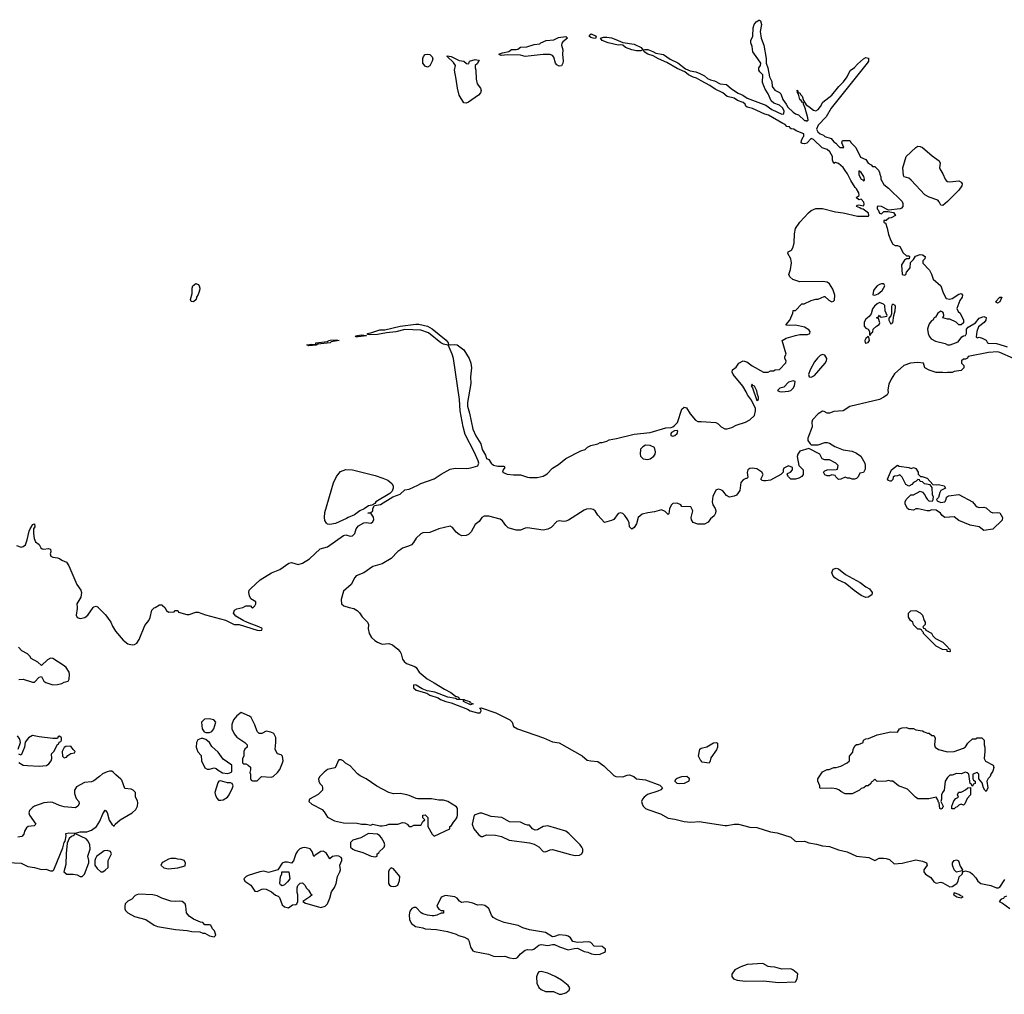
# Model space of a CAD drawing. Header units: inches. Extents: x 2386215 to 2556187, y 580866 to 760840.
# Tile 152 of 203: x 2483998 to 2492670, y 686593 to 695174. Entities that reach past the tile are written whole.
import ezdxf

# ---------------------------------------------------------------- set-up
doc = ezdxf.new("R2010")
doc.units = ezdxf.units.IN
doc.header["$MEASUREMENT"] = 0
for name, color, linetype in [('C4688', 7, 'Continuous'), ('C4689', 7, 'Continuous'), ('C4698', 7, 'Continuous'), ('C4699', 7, 'Continuous')]:
    doc.layers.add(name, color=color, linetype=linetype)

msp = doc.modelspace()

# ---------------------------------------------------------------- linework, layer by layer
at = {"layer": 'C4688', "color": 5, "elevation": 20}
for points in [[(2484504.9, 690000), (2484506, 689990), (2484496.2, 689930), (2484505.4, 689910), (2484530, 689901), (2484573.6, 689910), (2484598, 689930), (2484646.2, 690000)], [(2484690.5, 690000), (2484753.3, 689933.3), (2484800.5, 689870), (2484814.6, 689834.6), (2484842, 689790), (2484910, 689710.6), (2484950, 689679.1), (2484990.4, 689670.4), (2485010, 689673.1), (2485030, 689686), (2485050, 689717.6), (2485100, 689840), (2485135, 689885), (2485147.7, 689910), (2485163.5, 689976.5), (2485184.2, 689995.8), (2485191.3, 690000)], [(2485275.9, 690000), (2485278, 689998), (2485290, 689971.3), (2485310, 689958), (2485358, 689962), (2485368.4, 689971.6), (2485390, 689972), (2485398, 689958), (2485470, 689938), (2485490, 689938), (2485550, 689958), (2485570, 689958), (2485633.7, 689933.7), (2485810, 689887.7), (2485887.9, 689847.9), (2485932.1, 689847.9), (2486090, 689800.2), (2486110, 689796.5), (2486130, 689799.1), (2486135.1, 689810), (2486130, 689815.8), (2486106, 689830), (2486005.4, 689865.4), (2485965.3, 689885.3), (2485902.7, 689922.7), (2485880.9, 689950), (2485890, 689976), (2485910, 689986), (2485962.5, 690000)], [(2486044, 690000), (2486050, 689994), (2486056, 690000)], [(2486901.2, 690000), (2486941, 689990), (2486970, 689973), (2486991.7, 689951.7), (2487016.2, 689916.2), (2487063, 689870), (2487070.4, 689850), (2487068.7, 689810), (2487076, 689770), (2487095.6, 689735.6), (2487126.8, 689706.8), (2487150, 689692.2), (2487190, 689677.1), (2487250, 689680.7), (2487281, 689670), (2487330, 689630.7), (2487348.5, 689608.5), (2487358, 689590), (2487370, 689544.7), (2487383.4, 689523.4), (2487405.7, 689505.7), (2487479.9, 689479.9), (2487491, 689470), (2487516, 689430), (2487587.3, 689370), (2487650, 689336.4), (2487739, 689279), (2487796, 689250), (2487836.9, 689216.9), (2487862, 689210), (2487862, 689202), (2487871.6, 689191.6), (2487914, 689190), (2487922, 689182), (2487962, 689170), (2487963.6, 689163.6), (2487992, 689150), (2487970, 689142), (2487908, 689170), (2487906, 689186), (2487850, 689189.2), (2487836.4, 689196.4), (2487770, 689209.3), (2487653.3, 689253.3), (2487586.3, 689266.3), (2487543.9, 689283.9), (2487490, 689316.2), (2487470, 689318), (2487465.7, 689310), (2487466.5, 689290), (2487490, 689270.6), (2487583.4, 689243.4), (2487610, 689227.4), (2487684.4, 689204.4), (2487705.5, 689190), (2487751, 689170), (2487798, 689158), (2487943.1, 689103.1), (2487966.8, 689090), (2488030, 689070.8), (2488054, 689070), (2488064, 689090), (2488060.4, 689100.4), (2488048.4, 689111.6), (2488064, 689116), (2488191, 689070), (2488316, 689010), (2488336, 688990), (2488348.5, 688950), (2488382, 688930), (2488612.7, 688852.7), (2488690, 688815.5), (2488750, 688807), (2488953.7, 688693.7), (2488995.9, 688655.9), (2489027.9, 688647.9), (2489090, 688642), (2489143.8, 688603.8), (2489230, 688520.7), (2489250, 688510.6), (2489310, 688506.7), (2489350, 688523), (2489370, 688525.5), (2489406, 688510), (2489430.4, 688490.4), (2489510, 688481.1), (2489635.3, 688435.2), (2489658.8, 688410), (2489646, 688394), (2489619, 688381), (2489528.2, 688351.8), (2489497.3, 688330), (2489482.8, 688310), (2489476, 688290), (2489481, 688270), (2489491, 688250), (2489511, 688230), (2489530, 688219.1), (2489641.5, 688181.5), (2489710, 688144.9), (2489770, 688134.9), (2489850, 688114), (2489910, 688108.7), (2489990, 688114), (2490000, 688112.4)], [(2483990, 689366), (2484030, 689366.8), (2484110, 689342), (2484130, 689342), (2484170, 689384.7), (2484190, 689391.3), (2484211.3, 689350), (2484230, 689338.8), (2484290, 689317.3), (2484330, 689321), (2484370, 689331), (2484390, 689342.8), (2484426, 689350), (2484433.6, 689366.4), (2484437.2, 689410), (2484434, 689430), (2484409, 689470), (2484390, 689485.2), (2484290, 689549.3), (2484270, 689552), (2484242.8, 689537.2), (2484190, 689488), (2484158.6, 689518.6), (2484098, 689550), (2484088, 689570), (2484068, 689590), (2484018, 689618), (2483988, 689650)], [(2483985.2, 688750), (2484005.2, 688810), (2483999.5, 688839.5), (2483979, 688870)], [(2483990, 688634), (2484030, 688611.3), (2484066.8, 688606.8), (2484170, 688601), (2484233.6, 688606.4), (2484256.5, 688623.5), (2484275.3, 688650), (2484282, 688670), (2484278, 688710), (2484298, 688730), (2484330, 688794), (2484342, 688798), (2484347.3, 688812.7), (2484362, 688818), (2484366, 688830), (2484366, 688850), (2484350, 688866), (2484338, 688862), (2484330, 688846), (2484290, 688846), (2484170, 688859), (2484110, 688873.2), (2484076, 688850), (2484047.3, 688812.7), (2484041, 688770), (2484010, 688698), (2483990, 688706)], [(2490000, 688648), (2489998, 688650), (2489978, 688690), (2489988, 688752), (2490000, 688759.4)], [(2483894.9, 687754.9), (2484010, 687747.3), (2484070, 687717.1), (2484130, 687708.2), (2484190, 687693), (2484230, 687696.3), (2484270, 687679.1), (2484290, 687680.7), (2484299.3, 687690), (2484332, 687768), (2484377.2, 687882.8), (2484389.2, 687930), (2484399, 687941), (2484408, 687988), (2484406, 688010), (2484430, 688016), (2484488.9, 688011.1), (2484530, 688024.7), (2484590, 688022.8), (2484630, 688038.8), (2484674, 688070), (2484703.2, 688116.8), (2484730, 688182), (2484750, 688214), (2484770, 688194), (2484787.1, 688127.1), (2484810, 688092), (2484830, 688074), (2484838, 688090), (2484884, 688130), (2484990, 688191), (2485020.1, 688219.9), (2485035.1, 688250), (2485038, 688278), (2485036, 688296), (2485018, 688330), (2485018, 688370), (2484998, 688390), (2484980.2, 688400.2), (2484925.2, 688405.2), (2484898, 688478), (2484890, 688488.7), (2484844.1, 688524.1), (2484822, 688550), (2484810, 688557.2), (2484790, 688557.2), (2484770, 688553.2), (2484726.4, 688533.6), (2484702, 688510), (2484650, 688473.2), (2484630, 688464), (2484570, 688458), (2484499.8, 688420.2), (2484481, 688390), (2484482, 688362), (2484496.9, 688316.9), (2484518, 688290), (2484522, 688270), (2484511.1, 688248.9), (2484490, 688235.3), (2484390, 688244), (2484350, 688255.3), (2484290, 688282), (2484270, 688284), (2484210, 688279), (2484130, 688249.2), (2484110, 688237.2), (2484084.7, 688210), (2484078, 688190), (2484084.7, 688170), (2484142, 688090), (2484124.7, 688075.3), (2484074, 688070), (2484059.8, 688060.2), (2484041, 688030), (2484036, 688004), (2484016, 687984), (2483982, 687978)]]:
    msp.add_lwpolyline(points, dxfattribs=at)
for points in [[(2485670, 689017.2), (2485625.2, 689014.8), (2485601, 688990), (2485604.7, 688930), (2485624, 688904), (2485638, 688898), (2485670, 688897.3), (2485690, 688906.8), (2485708.7, 688930), (2485726, 688990), (2485708.4, 689008.4), (2485693.6, 689013.6)], [(2485950, 689075.3), (2485910, 689044), (2485882.8, 689010), (2485867.3, 688970), (2485867.3, 688930), (2485887.9, 688887.9), (2485910, 688858), (2485982, 688810), (2486002, 688790), (2486002, 688770), (2485982, 688750), (2485972, 688730), (2485971.3, 688690), (2485962, 688670), (2485962, 688630), (2485970, 688622), (2485990, 688622), (2486011.6, 688611.6), (2486030, 688594), (2486031.3, 688570), (2486024.7, 688544.7), (2486032, 688530), (2486032.7, 688492.7), (2486038, 688478), (2486050, 688474), (2486090, 688474), (2486128.4, 688511.6), (2486214.6, 688505.4), (2486230, 688511.3), (2486270, 688544.7), (2486290, 688572), (2486314.5, 688630), (2486318, 688650), (2486313.2, 688690), (2486300.2, 688700.2), (2486270, 688709), (2486256, 688730), (2486249.5, 688750), (2486255.1, 688810), (2486252.9, 688852.9), (2486238, 688890), (2486210, 688902), (2486170, 688908.7), (2486130, 688888.7), (2486108.4, 688888.4), (2486090, 688906), (2486070, 688966), (2486038, 689030), (2486023.1, 689043.1)], [(2485610, 688845.2), (2485595.3, 688844.7), (2485567.1, 688832.9), (2485554.8, 688810), (2485553.4, 688770), (2485558, 688750), (2485568.5, 688728.5), (2485596.3, 688696.3), (2485598.8, 688650), (2485627.7, 688587.7), (2485650, 688576), (2485670, 688574.8), (2485710, 688586.8), (2485730, 688581), (2485745.5, 688565.5), (2485784.5, 688544.5), (2485830, 688536), (2485850, 688542), (2485868, 688552), (2485868, 688610), (2485790, 688664), (2485746.3, 688726.3), (2485690, 688775.3), (2485669, 688810), (2485636.6, 688836.6)], [(2484450, 688778), (2484403.6, 688776.4), (2484390, 688766), (2484372, 688730), (2484374, 688690), (2484390, 688674), (2484410, 688682), (2484423.1, 688696.9), (2484450, 688714), (2484482, 688718), (2484486, 688730), (2484468, 688748)], [(2486830, 688658), (2486810, 688658), (2486802, 688650), (2486782, 688598), (2486772.7, 688587.3), (2486710, 688572.7), (2486678.8, 688550), (2486640.7, 688510), (2486630.7, 688490), (2486634, 688470), (2486642.8, 688450), (2486661, 688430), (2486666.8, 688410), (2486666, 688390), (2486627.1, 688352.9), (2486552, 688310), (2486544.7, 688290), (2486570, 688266.8), (2486661, 688221), (2486679.8, 688199.8), (2486710, 688152), (2486770, 688121), (2486850, 688104), (2486970, 688098.8), (2487010, 688091), (2487050.9, 688090.9), (2487090, 688082), (2487110, 688091.3), (2487170, 688076), (2487190, 688076), (2487230, 688082), (2487250, 688092), (2487330, 688091.3), (2487370, 688104.7), (2487390, 688102), (2487410, 688092), (2487430, 688072), (2487450, 688072), (2487470, 688082), (2487530, 688082), (2487534.6, 688085.4), (2487550, 688114), (2487566, 688130), (2487550, 688146), (2487548, 688170), (2487570, 688172), (2487592, 688150), (2487592, 688070), (2487630, 688002), (2487650, 687984.7), (2487786, 688050), (2487788, 688070), (2487800.4, 688079.6), (2487818, 688110), (2487838, 688130), (2487850, 688154), (2487854.6, 688174.6), (2487855.3, 688230), (2487844.7, 688244.7), (2487770, 688292), (2487730, 688303.7), (2487690, 688302.7), (2487625.5, 688314.5), (2487506.4, 688313.6), (2487490, 688316), (2487430, 688344.5), (2487408, 688350), (2487350, 688360.7), (2487290, 688359.3), (2487250, 688369.2), (2487145.1, 688425.1), (2487050, 688489.6), (2486997.2, 688517.2), (2486974.3, 688534.3), (2486910, 688605.2), (2486868.4, 688628.4), (2486846, 688650)], [(2485766.4, 688473.6), (2485751.1, 688468.9), (2485743.5, 688456.5), (2485717.3, 688370), (2485723.4, 688343.4), (2485736.9, 688316.9), (2485750, 688302), (2485770, 688301), (2485790, 688306.8), (2485828.7, 688330), (2485844, 688350), (2485874, 688410), (2485879, 688430), (2485870, 688448), (2485854.6, 688454.6), (2485830, 688455.3)], [(2489810, 688445.6), (2489790, 688449.6), (2489769.5, 688470.5), (2489779, 688490), (2489790, 688497.3), (2489830.9, 688510.9), (2489874.8, 688514.8), (2489894.8, 688494.8), (2489890.8, 688470), (2489850, 688449.5)], [(2488070, 688187.8), (2488050, 688187.6), (2488001, 688170), (2487984.7, 688090), (2487998, 688050), (2488039.6, 687999.6), (2488063.6, 687983.6), (2488076.4, 687983.6), (2488110, 687998), (2488190, 687994.8), (2488242, 687982), (2488310.7, 687950.7), (2488490, 687926), (2488530, 687916), (2488570, 687891), (2488610, 687850.8), (2488630, 687846.8), (2488670, 687864), (2488690, 687867.3), (2488850, 687822.8), (2488890, 687814.8), (2488930, 687818), (2488948, 687830), (2488958, 687850), (2488958, 687870), (2488948.7, 687890), (2488934, 687910), (2488834.3, 688010), (2488809, 688030), (2488650, 688076.2), (2488610, 688072), (2488559, 688041), (2488538.6, 688038.6), (2488515.3, 688050), (2488490, 688082), (2488470, 688082), (2488450, 688088.7), (2488408, 688110), (2488312.5, 688112.5), (2488245.2, 688150), (2488150, 688157.3)], [(2484490, 688006), (2484478, 688002), (2484474, 687990), (2484456, 687984), (2484435.3, 687964.7), (2484416, 687924), (2484406.8, 687833.2), (2484405.4, 687734.6), (2484386.8, 687670), (2484414, 687650), (2484470.7, 687650.7), (2484504, 687644), (2484530, 687631.3), (2484550, 687631.3), (2484570, 687652), (2484608.7, 687750), (2484608.7, 687770), (2484599, 687810), (2484619.3, 687870), (2484617.2, 687910), (2484602, 687942), (2484582.7, 687962.7)], [(2487070, 688008.7), (2487002, 687970), (2486931.1, 687948.9), (2486912, 687930), (2486912, 687890), (2486932, 687870), (2486950, 687861), (2487022, 687842), (2487094, 687810), (2487130, 687804.7), (2487146, 687810), (2487148, 687830), (2487162, 687838), (2487168.7, 687850), (2487200.9, 687879.1), (2487209.2, 687890), (2487214, 687910), (2487209, 687930), (2487184, 687970), (2487169.4, 687989.4), (2487150, 688004)], [(2486510, 687886.6), (2486490, 687883.7), (2486466.2, 687873.8), (2486445.8, 687854.2), (2486430.7, 687830), (2486410.7, 687769.3), (2486390.9, 687749.1), (2486356.5, 687756.5), (2486330, 687756), (2486310, 687749), (2486271.6, 687688.4), (2486190, 687665.2), (2486150, 687677), (2486112, 687670), (2486010, 687639), (2485992, 687630), (2485972, 687610), (2485982, 687590), (2486033.2, 687553.2), (2486070, 687502), (2486090, 687498), (2486130, 687518.8), (2486150, 687522.8), (2486170, 687518.8), (2486215.2, 687495.2), (2486250, 687466), (2486276, 687456), (2486286, 687446), (2486310, 687382), (2486330, 687364.7), (2486366, 687354), (2486400.4, 687379.6), (2486430, 687384.7), (2486438, 687390), (2486448.4, 687411.6), (2486448.7, 687470), (2486442, 687490), (2486442, 687530), (2486449.1, 687550.9), (2486468.9, 687571.1), (2486490, 687574), (2486514, 687550), (2486522, 687530), (2486542, 687510), (2486559.6, 687479.6), (2486574, 687470), (2486554, 687450), (2486492, 687410), (2486515.3, 687395.3), (2486630, 687362.6), (2486650, 687358.7), (2486690, 687368.9), (2486710, 687390.7), (2486730, 687441), (2486744.4, 687495.6), (2486770, 687533.4), (2486786, 687570), (2486796.9, 687630), (2486818.9, 687670), (2486824.7, 687690), (2486818.3, 687730), (2486836.4, 687770), (2486835.1, 687790), (2486830, 687798), (2486810, 687809.5), (2486790, 687813.2), (2486754.8, 687805.2), (2486730, 687786), (2486698.4, 687838.4), (2486670, 687852.7), (2486650, 687849.3), (2486601, 687819), (2486590, 687806), (2486573.2, 687850), (2486555.3, 687875.3)], [(2484770, 687859), (2484743.5, 687856.5), (2484674.8, 687805.2), (2484664.7, 687790), (2484661, 687770), (2484661, 687730), (2484679.8, 687699.8), (2484712.7, 687672.7), (2484730, 687672), (2484750, 687684.7), (2484778, 687710), (2484779, 687770), (2484808, 687830), (2484798, 687850)], [(2485330, 687789), (2485310, 687784), (2485262, 687758), (2485252, 687750), (2485242, 687730), (2485267.1, 687707.1), (2485310, 687698.8), (2485390, 687707.3), (2485454.6, 687725.4), (2485458, 687750), (2485446, 687770), (2485420.4, 687780.4), (2485390, 687782), (2485370, 687788.7)], [(2487270, 687708), (2487252, 687690), (2487246.8, 687670), (2487246.8, 687570), (2487255.3, 687555.3), (2487270, 687546), (2487290, 687541), (2487310, 687544.7), (2487330, 687554), (2487344.1, 687595.9), (2487346, 687630), (2487290, 687698)], [(2486310, 687548), (2486296.4, 687556.4), (2486288.7, 687570), (2486295.3, 687630), (2486308, 687650), (2486306, 687670), (2486370, 687672), (2486378, 687610), (2486358, 687582), (2486330, 687558)], [(2485044.7, 687475.3), (2485016.9, 687463.1), (2484984.7, 687430), (2484950, 687412.7), (2484928, 687390), (2484923, 687370), (2484925.5, 687345.5), (2484930, 687332), (2484952, 687310), (2485010, 687279.1), (2485110.5, 687250.5), (2485182.5, 687202.5), (2485212, 687190), (2485370, 687163), (2485474.4, 687154.4), (2485513.2, 687146.8), (2485583.6, 687143.6), (2485612.7, 687132.7), (2485630, 687132), (2485670, 687106.8), (2485710, 687098), (2485727.3, 687112.7), (2485713.2, 687153.2), (2485698, 687170), (2485682, 687202), (2485670, 687206), (2485630, 687206), (2485610, 687226), (2485590, 687228), (2485530, 687255.3), (2485490, 687282), (2485469, 687310), (2485462, 687370), (2485455.3, 687390), (2485429.1, 687409.1), (2485410, 687413.2), (2485370, 687409.2), (2485330, 687412.7), (2485250, 687439.3), (2485210, 687461.2), (2485170, 687469.2)], [(2487750, 687464), (2487710, 687448), (2487672, 687370), (2487690, 687342), (2487710, 687332), (2487732, 687330), (2487730, 687308.7), (2487710, 687308.7), (2487672, 687290), (2487650, 687284.5), (2487630, 687282.9), (2487589.6, 687289.6), (2487550, 687301.2), (2487535.3, 687310), (2487490, 687358), (2487470, 687358), (2487451.1, 687348.9), (2487435.3, 687324.7), (2487427.3, 687292.7), (2487433, 687250), (2487450, 687217.3), (2487484, 687190), (2487550, 687178.4), (2487570.7, 687170), (2487670, 687164.3), (2487765.4, 687145.4), (2487841.4, 687121.4), (2487863.8, 687110), (2487916.6, 687096.6), (2487941.9, 687081.9), (2487950.2, 687070.2), (2487957.9, 687057.9), (2487970, 687008.4), (2487979.2, 686990), (2487990, 686976.5), (2488003, 686970), (2488126.2, 686946.1), (2488170, 686929.5), (2488230, 686924.7), (2488270, 686930.4), (2488313.2, 686913.2), (2488350, 686907.6), (2488370, 686910.3), (2488382, 686918), (2488410, 686950.5), (2488450, 686981), (2488470, 686986.8), (2488510, 686984.9), (2488528, 686990), (2488570, 687024.7), (2488590, 687031), (2488650, 687022), (2488690, 687031.3), (2488710, 687031), (2488751.3, 687010), (2488830, 686984), (2488883.1, 686996.9), (2488910, 686998), (2488970, 686970.7), (2489003.5, 686963.5), (2489034, 686950), (2489070, 686944), (2489110, 686947.7), (2489150, 686964), (2489157.2, 686970), (2489157.2, 686990), (2489130, 687013.2), (2489058, 687018), (2489029, 687049), (2489010, 687055.3), (2488910, 687048), (2488870, 687058), (2488849, 687090), (2488830, 687105.2), (2488811.9, 687111.9), (2488750, 687118), (2488710, 687101.2), (2488690, 687099), (2488630, 687136), (2488490, 687161.2), (2488430, 687179.3), (2488390, 687198), (2488266.2, 687226.2), (2488207.8, 687247.8), (2488169, 687270), (2488154, 687290), (2488129, 687349), (2488094.8, 687374.8), (2488070, 687379.5), (2488030, 687377.6), (2487990, 687394.5), (2487950, 687403.7), (2487930, 687406), (2487890, 687401.2), (2487872.1, 687412.1), (2487850, 687439), (2487830, 687452.7)], [(2488590, 686792.9), (2488570, 686789.7), (2488560.6, 686779.4), (2488550, 686748), (2488554.2, 686690), (2488570, 686653.1), (2488590, 686634.4), (2488630, 686617.6), (2488698.8, 686618.8), (2488750, 686593.6), (2488770, 686593.2), (2488810, 686607.5), (2488838.7, 686630), (2488844.5, 686650), (2488829.6, 686670), (2488770, 686718), (2488716, 686750), (2488650, 686779.3)]]:
    msp.add_lwpolyline(points, close=True, dxfattribs=at)
at = {"layer": 'C4689', "color": 5, "elevation": 20}
for points in [[(2488750, 694764.8), (2488730, 694775.6), (2488718.9, 694790), (2488703.3, 694843.3), (2488690, 694859.2), (2488670, 694867.4), (2488610, 694867.1), (2488450, 694849.8), (2488410, 694860.9), (2488296.4, 694863.6), (2488240.2, 694860.2), (2488230, 694861.2), (2488219, 694870), (2488250, 694882.8), (2488305.1, 694894.9), (2488329.8, 694910.2), (2488370, 694912), (2488384.7, 694915.3), (2488410, 694931.3), (2488465.1, 694934.9), (2488530, 694957), (2488578.9, 694961.1), (2488589, 694970), (2488634, 694990), (2488703, 694997), (2488744, 695016), (2488810, 695026), (2488822.8, 695010), (2488781.3, 694978.7), (2488773.6, 694966.4), (2488771.4, 694950), (2488781.8, 694910), (2488779.3, 694870), (2488784, 694810), (2488782.3, 694790), (2488770, 694768.6)], [(2489070, 695009.8), (2489048.7, 695010), (2489030, 695016.2), (2489014.5, 695030), (2489018.6, 695041.4), (2489031, 695050), (2489076.3, 695030)], [(2489470, 694899.3), (2489430, 694899.8), (2489389.2, 694910), (2489333.2, 694930), (2489309.6, 694949.6), (2489293.6, 694953.6), (2489270, 694948.7), (2489182.7, 694970), (2489129.5, 694990), (2489113.2, 695010), (2489139.3, 695020.7), (2489170, 695021.6), (2489210, 695014.5), (2489250, 695000.7), (2489310, 694971.8), (2489410, 694959.6), (2489470.6, 694930), (2489486, 694910)], [(2487590, 694755.3), (2487570, 694764), (2487549.4, 694790), (2487550, 694832), (2487555.1, 694850), (2487570, 694867.3), (2487590, 694872), (2487610, 694867.7), (2487630, 694846), (2487635.8, 694830), (2487632.4, 694810), (2487610, 694769)], [(2487955.3, 694784.7), (2487959, 694810), (2488010, 694824.4), (2488038.5, 694818.5), (2488046, 694810), (2488035.8, 694804.2), (2488030, 694787.3), (2488010.5, 694770), (2488010.4, 694750), (2488017, 694730), (2488019.5, 694650), (2488026.4, 694610), (2488056.3, 694570), (2488063.8, 694550), (2488056.4, 694530), (2488038.7, 694510), (2487950, 694447.3), (2487930, 694439.1), (2487910, 694441.6), (2487869.8, 694510), (2487853.3, 694570), (2487844, 694650), (2487827.3, 694730), (2487837.6, 694770), (2487818.2, 694798.2), (2487762, 694850), (2487763.9, 694856.1), (2487797.3, 694850), (2487870, 694816), (2487911, 694810), (2487932.7, 694787.3)], [(2485530, 692689.7), (2485510, 692693.2), (2485504, 692710), (2485517.2, 692762.8), (2485518.9, 692810), (2485524.7, 692830), (2485550, 692850.3), (2485570, 692841.6), (2485579.5, 692830), (2485584.4, 692810), (2485582.4, 692790), (2485570, 692754), (2485555.5, 692730), (2485552.2, 692710)], [(2486980.7, 692380.7), (2486962.7, 692382.7), (2486955.3, 692390), (2487010, 692400.5), (2487052.7, 692392.7), (2487050, 692389.8)], [(2486544, 692304), (2486528, 692310), (2486570, 692316), (2486606, 692314), (2486608, 692330), (2486710, 692342), (2486716.4, 692343.6), (2486718, 692350), (2486732.2, 692352.2), (2486790, 692356.3), (2486811.3, 692350), (2486742, 692338), (2486732, 692330), (2486623.6, 692316.4), (2486610, 692309.6)], [(2489790, 691558), (2489764.7, 691555.3), (2489739.6, 691540.4), (2489732, 691530), (2489732.7, 691512.7), (2489750, 691506.8), (2489770, 691512), (2489788, 691530), (2489794, 691550)], [(2489510, 691428), (2489485.4, 691414.6), (2489466.4, 691393.6), (2489462, 691350), (2489467.3, 691330), (2489490, 691307.7), (2489530, 691301.6), (2489550, 691306.7), (2489582.7, 691330), (2489596, 691350), (2489599.3, 691370), (2489590, 691406), (2489550, 691424)], [(2486730, 690728.8), (2486710, 690733.5), (2486701.1, 690741), (2486686.2, 690766.1), (2486682, 690790), (2486686.2, 690833.8), (2486763.6, 691096.4), (2486787.4, 691152.6), (2486823.4, 691196.6), (2486870, 691215.2), (2486931, 691211), (2487130, 691160.7), (2487198, 691138), (2487240.6, 691120.6), (2487277, 691090), (2487286.5, 691070), (2487287.9, 691050), (2487277.8, 691022.2), (2487257.3, 691002.7), (2487134.8, 690930), (2487125.5, 690914.5), (2487098.8, 690901.2), (2487070, 690894), (2487032.8, 690867.2), (2486994.8, 690850), (2486946.7, 690813.3), (2486890, 690791.5), (2486878, 690782), (2486780.7, 690739.3)]]:
    msp.add_lwpolyline(points, close=True, dxfattribs=at)
for points in [[(2490000, 694637), (2489959.3, 694659.3), (2489928.8, 694668.8), (2489888.8, 694688.8), (2489855.6, 694715.6), (2489790, 694743.9), (2489698.4, 694798.4), (2489624.5, 694830), (2489576.6, 694856.6), (2489529.3, 694870), (2489497.2, 694890), (2489496.4, 694903.6), (2489498, 694910), (2489507.7, 694912.3), (2489530.2, 694910.2), (2489575, 694895), (2489600.2, 694880.2), (2489670, 694867.7), (2489727.6, 694827.6), (2489794.8, 694794.8), (2489861.7, 694741.7), (2489903.6, 694723.6), (2489954.7, 694714.7), (2489990, 694700.3), (2490000, 694695.3)], [(2486056, 690000), (2486070, 690014), (2486078, 690030), (2486078, 690050), (2486035.3, 690075.3), (2486021.5, 690101.5), (2486015.1, 690130), (2486020.9, 690150), (2486033, 690167), (2486117.5, 690242.5), (2486215.2, 690304.8), (2486290, 690334.4), (2486370, 690389), (2486393.6, 690393.6), (2486450, 690377.4), (2486490, 690388.9), (2486550, 690426.7), (2486645.5, 690514.5), (2486710, 690534), (2486850, 690634), (2486870, 690637.6), (2486910, 690627), (2486930, 690628.8), (2486951.1, 690650), (2486960.7, 690690), (2486982.6, 690717.4), (2487030, 690744.4), (2487050, 690747), (2487090, 690742.7), (2487106.6, 690750), (2487116.3, 690770), (2487114.2, 690794.2), (2487090, 690828), (2487066, 690830), (2487088.7, 690831.3), (2487108, 690850), (2487109, 690870), (2487123.1, 690896.9), (2487175.1, 690904.9), (2487285.6, 690974.4), (2487350, 690997.3), (2487390, 691034.8), (2487430, 691041.6), (2487504.7, 691075.3), (2487530, 691091.6), (2487650, 691130.4), (2487710, 691173.7), (2487790, 691217), (2487833.4, 691226.6), (2487938, 691222), (2487972.7, 691227.3), (2488034.3, 691245.7), (2488042.6, 691270), (2488036, 691290), (2488001.8, 691370), (2487923.3, 691523.3), (2487903.6, 691590), (2487879.1, 691730), (2487870.8, 691830), (2487818, 692190), (2487807.6, 692230), (2487779.6, 692290), (2487779.1, 692299.1), (2487768, 692308), (2487730, 692317.7), (2487708.4, 692328.4), (2487598, 692418), (2487530, 692441.4), (2487390, 692445.7), (2487310, 692426.6), (2487230, 692417.6), (2487150, 692401.4), (2487080.1, 692400.1), (2487063.1, 692403.1), (2487062, 692410), (2487101.1, 692418.9), (2487170, 692443.6), (2487215.3, 692444.7), (2487350, 692474.9), (2487486.7, 692493.3), (2487512.4, 692492.4), (2487590, 692476.5), (2487630, 692452.4), (2487753.4, 692353.4), (2487771.1, 692328.9), (2487774.4, 692314.4), (2487790, 692310.5), (2487830, 692314.9), (2487850, 692310.6), (2487910, 692267), (2487958, 692190), (2487971.8, 692150), (2487978.9, 692110), (2487968.7, 692030), (2487971.3, 691970), (2487942.2, 691802.2), (2487943.2, 691770), (2487961.5, 691710), (2487989.4, 691569.4), (2488014.9, 691510), (2488058.7, 691438.7), (2488070.6, 691390), (2488099.9, 691339.9), (2488110, 691312), (2488130, 691302), (2488150.7, 691270.7), (2488170.8, 691250.8), (2488210, 691244), (2488263.6, 691243.6), (2488271.3, 691230), (2488258, 691210), (2488252, 691190), (2488293, 691173), (2488347.1, 691167.1), (2488410, 691167.2), (2488470, 691144.9), (2488490, 691142.4), (2488556.6, 691143.4), (2488610, 691156), (2488643.2, 691176.8), (2488690, 691224.7), (2488743.1, 691256.9), (2488809.4, 691310.6), (2488942, 691378), (2488978, 691390), (2488998, 691410), (2489030, 691424.7), (2489090, 691441), (2489110, 691450.8), (2489129, 691451), (2489170, 691462), (2489190, 691474.8), (2489253.6, 691486.4), (2489410, 691526), (2489550, 691540.7), (2489690, 691580.7), (2489735.3, 691584.7), (2489750, 691590.8), (2489762.7, 691597.3), (2489791.7, 691628.3), (2489830, 691744.7), (2489850, 691762.8), (2489870, 691757.3), (2489903.2, 691703.2), (2489950, 691646.8), (2489970, 691637.3), (2490000, 691635.7)], [(2490000, 690732.9), (2489970, 690732.9), (2489930, 690746), (2489914.7, 690770), (2489911.8, 690790), (2489928, 690850), (2489910, 690886), (2489830, 690888), (2489822, 690902), (2489790, 690918), (2489750, 690914), (2489738, 690902), (2489720.7, 690870), (2489716.9, 690823.1), (2489710, 690818), (2489682.7, 690842.7), (2489650, 690859), (2489590, 690842), (2489530, 690833.2), (2489479.8, 690820.2), (2489446, 690790), (2489430, 690735.3), (2489410, 690704), (2489390, 690688), (2489370, 690708), (2489365.2, 690745.2), (2489355.3, 690770), (2489329.5, 690809.5), (2489310, 690825.2), (2489290, 690833.2), (2489270, 690825.2), (2489230, 690774.5), (2489210, 690764.5), (2489150, 690748), (2489091.7, 690811.7), (2489066, 690850), (2489050, 690862), (2489030, 690867.6), (2488990, 690863.5), (2488970, 690855.8), (2488832.6, 690767.4), (2488810, 690758), (2488790, 690755.6), (2488750, 690762), (2488730, 690756.2), (2488678.3, 690701.7), (2488651, 690689), (2488610, 690678.5), (2488470, 690698.9), (2488450, 690696.3), (2488410, 690678.7), (2488370, 690680.4), (2488300.9, 690700.9), (2488279.7, 690719.8), (2488250, 690761.6), (2488230, 690776.4), (2488130, 690804), (2488090, 690802.3), (2488068.8, 690790), (2488044.8, 690755.2), (2488009.1, 690730.9), (2487975.6, 690664.4), (2487950, 690640.5), (2487930, 690631.3), (2487891.2, 690631.2), (2487870, 690640.7), (2487841.3, 690661.3), (2487810, 690702), (2487790, 690714.7), (2487690, 690692.1), (2487610, 690658.9), (2487550, 690656.9), (2487530, 690647.3), (2487490.4, 690610), (2487467.5, 690572.5), (2487448.6, 690551.4), (2487422.7, 690537.3), (2487370, 690520.4), (2487354, 690510), (2487330, 690491), (2487270.7, 690429.3), (2487190, 690384.5), (2487110, 690358.8), (2487030, 690302.7), (2486962.6, 690277.3), (2486950, 690263.1), (2486917.8, 690202.2), (2486850, 690143.7), (2486830.4, 690070), (2486833.4, 690030), (2486852.3, 690012.3), (2486901.2, 690000)], [(2483970, 690544.8), (2484010, 690531.3), (2484030, 690536.5), (2484049.6, 690550), (2484065.7, 690594.3), (2484081.1, 690670), (2484090, 690690.7), (2484106.3, 690713.7), (2484110, 690730.7), (2484130, 690736), (2484130.3, 690710), (2484120.5, 690690), (2484119.6, 690650), (2484125.1, 690605.1), (2484136.8, 690576.8), (2484170, 690554.8), (2484185.2, 690525.2), (2484195.3, 690515.3), (2484210, 690511), (2484250, 690518), (2484270, 690511.3), (2484272, 690490), (2484266, 690470), (2484272, 690450), (2484290, 690441), (2484330, 690437.3), (2484350, 690430.8), (2484370, 690416), (2484410, 690398), (2484430, 690364.7), (2484502, 690202), (2484537, 690150), (2484542, 690130), (2484537, 690090), (2484501.7, 690030), (2484504.9, 690000)], [(2484646.2, 690000), (2484650, 690005.5), (2484671, 690010), (2484690, 690000.5), (2484690.5, 690000)], [(2485191.3, 690000), (2485230, 690023), (2485250, 690022.8), (2485257.5, 690017.5), (2485275.9, 690000)], [(2485962.5, 690000), (2485970, 690002), (2485990, 690014), (2486030, 690014), (2486044, 690000)]]:
    msp.add_lwpolyline(points, dxfattribs=at)
at = {"layer": 'C4698', "color": 5, "elevation": 20}
for points in [[(2492190, 689608), (2492168, 689610), (2492166, 689626), (2492126, 689630), (2492070, 689658), (2491958, 689770), (2491958, 689778), (2491946, 689790), (2491942, 689802), (2491928, 689808), (2491910, 689808.7), (2491870, 689846), (2491866, 689870), (2491843.1, 689883.1), (2491827.3, 689912.7), (2491828, 689950), (2491846, 689970), (2491890, 689972), (2491930, 689952), (2491950, 689932), (2491963.6, 689883.6), (2491972, 689870), (2491974, 689850), (2491954, 689830), (2491958, 689818), (2491972.7, 689812.7), (2491978, 689798), (2492030, 689774), (2492042, 689750), (2492064.7, 689724.7), (2492130, 689694), (2492174, 689650), (2492178, 689638), (2492190, 689634), (2492194, 689610)], [(2491830, 688934), (2491870, 688934), (2491890, 688922), (2491950, 688914), (2491963.6, 688903.6), (2491992.7, 688892.7), (2492010, 688892), (2492032.7, 688872.7), (2492050, 688872), (2492062, 688850), (2492056, 688790), (2492062.8, 688770), (2492090, 688747.7), (2492170, 688727.3), (2492230, 688730.8), (2492310, 688758.8), (2492330, 688771.3), (2492350, 688804.7), (2492390, 688842), (2492416.4, 688843.6), (2492430, 688852), (2492471.6, 688851.6), (2492494, 688830), (2492492, 688790), (2492498, 688770), (2492498, 688730), (2492492, 688670), (2492505.4, 688645.4), (2492571.3, 688610), (2492578.8, 688590), (2492570, 688558), (2492551.3, 688530), (2492544.7, 688510), (2492526.8, 688493.2), (2492516, 688470), (2492524.7, 688410), (2492510, 688378), (2492498, 688390), (2492488, 688410), (2492476.4, 688456.4), (2492446, 688490), (2492446, 688530), (2492430, 688546), (2492394, 688530), (2492394, 688490), (2492398, 688478), (2492414, 688470), (2492414, 688450), (2492398, 688442), (2492390, 688426), (2492386, 688426), (2492382, 688442), (2492368.7, 688448.7), (2492358, 688530), (2492343.1, 688543.1), (2492330, 688548.7), (2492290, 688535.3), (2492250, 688538), (2492210, 688524), (2492190, 688524), (2492170, 688502), (2492150.8, 688470), (2492141, 688390), (2492124.7, 688370), (2492118, 688350), (2492118, 688310), (2492112, 688290), (2492131, 688250), (2492122, 688230), (2492110, 688222), (2492102, 688230), (2492098, 688278), (2492090, 688286), (2492085.2, 688305.2), (2492070, 688328), (2492005.4, 688314.6), (2491910, 688315.3), (2491888, 688330), (2491818, 688398), (2491738, 688430), (2491688.4, 688468.4), (2491670, 688468.7), (2491650, 688475.3), (2491628.9, 688468.9), (2491550, 688468), (2491530, 688486), (2491510, 688466), (2491498, 688462), (2491494, 688450), (2491471.6, 688428.4), (2491452.7, 688427.3), (2491434, 688410), (2491410, 688406), (2491394, 688390), (2491330, 688358), (2491270, 688358), (2491230, 688378), (2491213.6, 688393.6), (2491190, 688402), (2491150, 688408.7), (2491050, 688406), (2491046, 688410), (2491046, 688430), (2491028.4, 688468.4), (2491028, 688490), (2491070, 688552), (2491110, 688572), (2491127.3, 688572.7), (2491168.9, 688591.1), (2491190, 688591.3), (2491230, 688602), (2491286, 688630), (2491306, 688650), (2491308, 688690), (2491336.4, 688723.6), (2491338, 688750), (2491356.4, 688783.6), (2491370, 688792), (2491387.3, 688792.7), (2491426, 688810), (2491430, 688832), (2491450, 688842), (2491474.6, 688845.4), (2491550, 688878), (2491670, 688904.7), (2491730, 688902), (2491748, 688930), (2491770, 688938), (2491810, 688942)], [(2492310, 688258), (2492290, 688266), (2492270, 688258), (2492255.3, 688244.7), (2492241, 688239), (2492230, 688226), (2492207.3, 688227.3), (2492208, 688250), (2492224.7, 688295.3), (2492243.1, 688316.9), (2492266, 688330), (2492258, 688350), (2492266, 688370), (2492270, 688374), (2492290, 688372), (2492302, 688378), (2492330, 688392), (2492350, 688412), (2492374, 688414), (2492372, 688350), (2492342, 688318), (2492322, 688270)], [(2492250, 687668), (2492230, 687688), (2492213.2, 687730), (2492213.2, 687750), (2492229.2, 687770), (2492250, 687777.3), (2492267.1, 687767.1), (2492282.5, 687722.5), (2492302, 687690), (2492299.6, 687680.4)], [(2492230, 687486), (2492223.6, 687476.4), (2492224.7, 687470), (2492252, 687450), (2492290, 687442.8), (2492308, 687450), (2492282, 687462), (2492270, 687473.2)], [(2490543.1, 686863.1), (2490404.5, 686855.5), (2490350, 686836), (2490298, 686810), (2490271, 686770), (2490271, 686750), (2490284.7, 686730), (2490318.5, 686718.5), (2490390, 686707.7), (2490550, 686710.4), (2490682.4, 686697.6), (2490830, 686704), (2490846.6, 686730), (2490852.3, 686772.3), (2490808.7, 686810), (2490790, 686817), (2490710, 686815.1), (2490650, 686832.7), (2490610, 686834), (2490590, 686839)]]:
    msp.add_lwpolyline(points, close=True, dxfattribs=at)
for points in [[(2490000, 688759.4), (2490000.4, 688759.6), (2490050, 688771.3), (2490110, 688806), (2490134, 688810), (2490143.6, 688803.6), (2490144, 688770), (2490134.2, 688745.8), (2490086, 688674), (2490081, 688650), (2490070, 688629), (2490010, 688638), (2490000, 688648)], [(2490000, 688112.4), (2490210, 688079.5), (2490230, 688078.7), (2490290.5, 688090.5), (2490330, 688090.6), (2490430, 688065.5), (2490490, 688062), (2490610, 688022.8), (2490670, 688014), (2490790, 687977.3), (2490824.4, 687944.4), (2490838, 687938), (2490910, 687940.4), (2490950, 687926.7), (2491015.2, 687915.2), (2491070, 687899.3), (2491130, 687894), (2491210, 687865.7), (2491287.3, 687847.3), (2491370, 687810.4), (2491476.3, 687796.3), (2491530, 687772), (2491569.6, 687790.4), (2491607.5, 687792.5), (2491630, 687788.2), (2491658.7, 687778.7), (2491701.6, 687741.6), (2491771.7, 687748.3), (2491890, 687777.3), (2491950, 687766.8), (2491984.7, 687750), (2491991, 687730), (2491960.7, 687690), (2491960.7, 687670), (2491976, 687650), (2492022, 687622), (2492050, 687582), (2492070, 687572), (2492110, 687581), (2492130, 687574.8), (2492190, 687538.8), (2492210, 687541), (2492251.7, 687568.3), (2492265.2, 687590), (2492274, 687626), (2492298, 687650), (2492306, 687670), (2492302, 687678), (2492314, 687674), (2492330, 687679.1), (2492370, 687668.2), (2492391.5, 687651.5), (2492419.6, 687619.6), (2492438, 687590), (2492464, 687570), (2492552, 687552), (2492602, 687530), (2492618, 687530), (2492630, 687536), (2492675.5, 687604.5)], [(2492690, 687458), (2492670, 687448), (2492662.8, 687437.2), (2492642, 687430), (2492624.7, 687410), (2492655.3, 687395.3), (2492718, 687350)]]:
    msp.add_lwpolyline(points, dxfattribs=at)
at = {"layer": 'C4699', "color": 5, "elevation": 20}
for points in [[(2490000, 694695.3), (2490030, 694680.3), (2490057.2, 694657.2), (2490084, 694644), (2490117.2, 694637.2), (2490168.7, 694608.7), (2490223.8, 694603.8), (2490266.3, 694566.3), (2490326.7, 694526.7), (2490368.5, 694510), (2490404.2, 694484.2), (2490570, 694421.3), (2490624.1, 694384.1), (2490710, 694342.7), (2490730, 694345.5), (2490731, 694371), (2490716.6, 694396.6), (2490690, 694420.4), (2490639.8, 694439.8), (2490618.2, 694458.2), (2490590, 694520.7), (2490563.3, 694563.3), (2490540.9, 694620.9), (2490544.4, 694690), (2490515.8, 694715.8), (2490507, 694730), (2490507, 694750), (2490523, 694770), (2490524.7, 694790), (2490500.4, 694830), (2490454.2, 694890), (2490450, 694938), (2490438, 694970), (2490438.9, 694990), (2490455.5, 695030), (2490458.8, 695101.2), (2490468.3, 695131.7), (2490483.9, 695156.1), (2490514, 695174), (2490512, 695170), (2490523.5, 695163.5), (2490531.5, 695131.5), (2490520.2, 695070), (2490528.4, 695010), (2490552, 694950), (2490573.3, 694833.3), (2490574.4, 694790), (2490587.4, 694750), (2490601.5, 694670), (2490622.8, 694630), (2490624.8, 694584.8), (2490650, 694553.4), (2490691.7, 694531.7), (2490700.9, 694520.9), (2490720.3, 694470), (2490750.2, 694430.2), (2490763.1, 694403.1), (2490810, 694359.7), (2490830, 694346.5), (2490856.9, 694336.9), (2490910, 694287), (2490925.5, 694285.5), (2490930, 694281), (2490936.5, 694283.5), (2490942, 694290), (2490941.2, 694310), (2490916.5, 694396.5), (2490902, 694430), (2490902, 694442), (2490890, 694448), (2490882, 694462), (2490869.2, 694470), (2490858, 694518), (2490848, 694532), (2490847.3, 694552.7), (2490852.7, 694547.3), (2490852.7, 694532.7), (2490870, 694531.3), (2490876, 694516), (2490890, 694502), (2490902, 694462), (2490924.7, 694424.7), (2490950, 694410.7), (2490990, 694377.3), (2491010, 694370.8), (2491030, 694384), (2491052.7, 694410), (2491072.3, 694447.7), (2491151.5, 694508.5), (2491213, 694587), (2491254.5, 694625.5), (2491286.9, 694670), (2491312.7, 694727.3), (2491350, 694752.4), (2491376.2, 694783.8), (2491429.8, 694830.2), (2491450, 694842.6), (2491474.9, 694834.9), (2491474.7, 694810), (2491463.6, 694790), (2491145.5, 694394.5), (2491100, 694320), (2491030, 694245.1), (2491015.3, 694210), (2491027.2, 694187.2), (2491050, 694170.4), (2491077.8, 694157.8), (2491090, 694146.7), (2491146.9, 694126.9), (2491170, 694097.3), (2491187.6, 694087.6), (2491210, 694059.1), (2491222.8, 694050), (2491258, 694050), (2491238, 694090), (2491246, 694110), (2491311.1, 694111.1), (2491322, 694090), (2491362, 694050), (2491404.7, 693964.7), (2491450, 693942), (2491471.6, 693911.6), (2491496.9, 693896.9), (2491510, 693882), (2491530, 693882), (2491562, 693850), (2491572, 693830), (2491572.7, 693812.7), (2491582, 693790), (2491582, 693770), (2491610, 693722), (2491650, 693692), (2491770, 693574), (2491776.9, 693556.9), (2491778, 693530), (2491766, 693514), (2491754, 693510), (2491650, 693498), (2491590, 693529), (2491566.4, 693533.6), (2491551.3, 693528.7), (2491550.8, 693510), (2491559.6, 693499.6), (2491570, 693471), (2491590, 693464.7), (2491610, 693484.7), (2491645.4, 693485.4), (2491695.3, 693475.3), (2491712, 693450), (2491674, 693430), (2491654.8, 693425.2), (2491630, 693406), (2491610, 693406), (2491608.7, 693391.3), (2491615.3, 693384.7), (2491624.7, 693384.7), (2491639.5, 693339.5), (2491650, 693282.8), (2491670, 693231), (2491690, 693198.8), (2491710, 693184.7), (2491730, 693186), (2491750, 693178), (2491780.7, 693120.7), (2491810, 693094), (2491830, 693094), (2491834, 693090), (2491832.7, 693067.3), (2491810, 693068), (2491790, 693058), (2491763.5, 693016.5), (2491770, 692931), (2491790, 692924), (2491802, 692930), (2491810, 692952), (2491842, 692990), (2491843.1, 693036.9), (2491870, 693062), (2491888.7, 693091.3), (2491930, 693106), (2491950, 693104.7), (2491972, 693090), (2491971.3, 693068.7), (2491952, 693050), (2491952, 693030), (2492011.3, 692970), (2492030, 692934), (2492044.7, 692890), (2492112, 692830), (2492131.3, 692770), (2492158, 692718), (2492190, 692712), (2492210, 692718), (2492270, 692758), (2492290, 692762), (2492302, 692750), (2492298, 692730), (2492278, 692702), (2492252, 692630), (2492265.4, 692605.4), (2492282, 692590), (2492312, 692530), (2492310, 692506), (2492291.6, 692488.4), (2492270, 692488), (2492246, 692510), (2492190, 692538), (2492170, 692538), (2492128.4, 692548.4), (2492138, 692570), (2492135.3, 692590), (2492130, 692598), (2492110, 692608), (2492084.7, 692590), (2492063.6, 692556.4), (2492051.6, 692548.4), (2492042, 692530), (2492030, 692522), (2492010, 692495.3), (2491998.8, 692470), (2491994.8, 692450), (2492000.7, 692410), (2492007.7, 692387.7), (2492024.9, 692364.9), (2492064.5, 692344.5), (2492150, 692322), (2492170, 692312), (2492192.7, 692312.7), (2492263.1, 692336.9), (2492297.2, 692382.8), (2492310, 692392), (2492330, 692394), (2492338, 692410), (2492338, 692450), (2492353.2, 692466.8), (2492415.5, 692504.5), (2492450, 692546.8), (2492490, 692560.7), (2492510.7, 692550.7), (2492507.3, 692530), (2492492.4, 692507.6), (2492442.8, 692470), (2492427.7, 692430), (2492422, 692382), (2492430, 692374), (2492450, 692378), (2492474, 692370), (2492510, 692352), (2492522, 692330), (2492527.5, 692327.5), (2492602, 692322), (2492670, 692304), (2492694.4, 692294.4)], [(2490000, 691635.7), (2490128.5, 691628.5), (2490150, 691615.5), (2490177.3, 691590), (2490210, 691572.7), (2490230, 691572.7), (2490270, 691583.8), (2490310, 691605.5), (2490390, 691630.5), (2490430, 691650.8), (2490469, 691690), (2490479, 691730), (2490478, 691750), (2490444.8, 691824.8), (2490409.6, 691870), (2490398, 691898), (2490367.7, 691947.7), (2490281.2, 692050), (2490274, 692070), (2490275.3, 692090), (2490310, 692114), (2490332.3, 692150), (2490370.6, 692170.6), (2490402.8, 692162.8), (2490450, 692126), (2490550, 692072), (2490590, 692072), (2490610, 692082), (2490636.4, 692083.6), (2490652.7, 692092.7), (2490690, 692094), (2490747.3, 692152.7), (2490748, 692170), (2490738, 692190), (2490738, 692210), (2490748, 692230), (2490715.3, 692350), (2490748, 692370), (2490830, 692394.3), (2490870, 692403.1), (2490937.7, 692402.3), (2490958, 692410), (2490959.6, 692430), (2490950, 692443.7), (2490910, 692465.6), (2490830, 692485.1), (2490781.2, 692481.2), (2490750, 692486), (2490748.7, 692490), (2490782, 692530), (2490808, 692590), (2490810, 692614), (2490830, 692614), (2490888.4, 692671.6), (2490907.3, 692672.7), (2490970, 692702), (2491010, 692712), (2491030, 692712), (2491083.1, 692736.9), (2491090, 692738), (2491124.4, 692704.4), (2491150, 692690.8), (2491165.2, 692694.8), (2491174.2, 692705.8), (2491176.9, 692750), (2491160.1, 692800.1), (2491130, 692849.3), (2491110, 692862), (2491069.5, 692869.5), (2490870, 692867), (2490806.6, 692886.6), (2490782, 692910), (2490774, 692930), (2490786.3, 692973.7), (2490794.8, 693034.8), (2490789.3, 693069.3), (2490764.7, 693115.3), (2490768, 693130), (2490795.3, 693144.7), (2490809.7, 693170.3), (2490818.4, 693210), (2490821.6, 693290), (2490830, 693334.8), (2490869.6, 693390), (2490945.7, 693474.3), (2490970, 693495.3), (2491010, 693510.3), (2491070, 693511.5), (2491182.4, 693482.4), (2491250, 693473.1), (2491376.6, 693443.4), (2491474.6, 693445.4), (2491478, 693450), (2491475.1, 693470), (2491426.3, 693506.3), (2491408.7, 693510), (2491398.6, 693518.6), (2491368, 693530), (2491378, 693542), (2491390, 693544.7), (2491430, 693536), (2491437, 693550), (2491431.9, 693568.1), (2491410, 693595.3), (2491390, 693588), (2491366, 693610), (2491393.2, 693626.8), (2491389, 693650), (2491370, 693685.2), (2491356.9, 693696.9), (2491318.3, 693758.3), (2491290, 693817), (2491270, 693847.3), (2491250, 693873.6), (2491210, 693909), (2491184.7, 693915.3), (2491168, 693908), (2491156.4, 693936.4), (2491158, 693970), (2491132.6, 694010), (2491110, 694030.9), (2491066.9, 694046.9), (2490990, 694119.6), (2490970, 694126.6), (2490931.7, 694088.3), (2490910, 694082.4), (2490890, 694083.7), (2490882.7, 694090), (2490884.5, 694110), (2490897.6, 694142.4), (2490905.2, 694150), (2490906, 694170), (2490836.6, 694196.6), (2490817.2, 694210), (2490793.6, 694213.6), (2490780.9, 694220.9), (2490777.2, 694230), (2490754.5, 694234.5), (2490741.2, 694250), (2490718.7, 694258.7), (2490594, 694334), (2490562.6, 694342.6), (2490453.6, 694393.6), (2490404.7, 694404.7), (2490393.3, 694413.3), (2490387.6, 694430), (2490370, 694444.7), (2490321.7, 694461.7), (2490290, 694482.3), (2490230, 694497.7), (2490190, 694530.9), (2490122.4, 694562.4), (2490075.5, 694595.6), (2490000, 694637)], [(2492750, 692189.8), (2492630, 692245), (2492610, 692249.8), (2492530, 692245.1), (2492352, 692210), (2492345.4, 692194.6), (2492330, 692186), (2492310, 692186), (2492294, 692170), (2492294, 692150), (2492314, 692130), (2492314, 692110), (2492290, 692086), (2492230, 692078), (2492210, 692068.7), (2492170, 692068.7), (2492150, 692064), (2492130, 692068.7), (2492070, 692068.7), (2492010, 692088), (2491970, 692108.7), (2491958, 692150), (2491910, 692155.4), (2491844.7, 692150), (2491786.8, 692130), (2491703.4, 692056.6), (2491674.8, 692010), (2491654.4, 691965.6), (2491644.5, 691915.5), (2491646.8, 691890), (2491638.8, 691870), (2491610, 691849.3), (2491570, 691829.5), (2491310, 691769.2), (2491250, 691729.4), (2491170, 691725.2), (2491129.4, 691709.4), (2491110, 691709.3), (2491083.6, 691723.6), (2491070, 691726), (2491030, 691704.7), (2490981, 691650), (2490974.8, 691630), (2490978, 691590), (2490941, 691490), (2490941, 691470), (2490959.6, 691439.6), (2490970, 691432), (2491030, 691431.3), (2491090, 691452), (2491110, 691452), (2491130, 691446), (2491176.8, 691416.8), (2491250, 691386), (2491330, 691374.8), (2491370, 691358.8), (2491406, 691330), (2491441, 691270), (2491446, 691250), (2491443.6, 691216.4), (2491430, 691188), (2491398, 691182), (2491384.7, 691150), (2491370, 691135.3), (2491350, 691129.2), (2491329.2, 691129.2), (2491310, 691138), (2491290, 691138), (2491270, 691146), (2491230, 691128), (2491210, 691126), (2491186, 691150), (2491182, 691162), (2491150, 691166), (2491130, 691158), (2491110, 691158), (2491090, 691168), (2491078, 691190), (2491090, 691202), (2491110, 691212), (2491190, 691214), (2491202, 691218), (2491206, 691250), (2491186, 691270), (2491130, 691298), (2491090, 691298), (2491067.3, 691307.3), (2491046, 691350), (2490950, 691398), (2490870, 691375.3), (2490851, 691349), (2490847.3, 691327.3), (2490862, 691250), (2490898, 691210), (2490898, 691170), (2490886.4, 691153.6), (2490862, 691138), (2490830, 691129.3), (2490790, 691129.3), (2490768.7, 691150), (2490758, 691170), (2490762, 691178), (2490786, 691190), (2490806, 691210), (2490806, 691230), (2490770, 691246), (2490730, 691226), (2490722, 691210), (2490722, 691190), (2490702, 691170), (2490610, 691121.2), (2490570, 691114), (2490550, 691115.3), (2490538, 691118), (2490526, 691130), (2490548, 691170), (2490535.3, 691190), (2490490, 691219), (2490450, 691226), (2490430, 691222.7), (2490410.6, 691209.4), (2490406, 691186), (2490412.7, 691147.3), (2490404.7, 691135.3), (2490395.3, 691135.3), (2490370, 691122.7), (2490350, 691099), (2490340.3, 691030), (2490311.1, 690988.9), (2490290, 690978.3), (2490250, 690971.2), (2490224.1, 690984.1), (2490190, 691025.6), (2490174.7, 691034.8), (2490150, 691039.6), (2490128.6, 691031.4), (2490103.8, 690976.2), (2490096, 690930), (2490102.6, 690902.6), (2490123.7, 690870), (2490130, 690851), (2490126.7, 690830), (2490113.7, 690806.3), (2490082, 690778), (2490063, 690750), (2490030, 690732.8), (2490000, 690732.9)]]:
    msp.add_lwpolyline(points, dxfattribs=at)
for points in [[(2492190, 693746.7), (2492270, 693754.6), (2492290, 693743.8), (2492297.8, 693730), (2492296.1, 693710), (2492270, 693674.3), (2492170, 693573.6), (2492130, 693539.5), (2492110, 693541.2), (2492098, 693570), (2492084.7, 693584.7), (2492010, 693611.1), (2491970, 693632.6), (2491850, 693761.6), (2491830, 693778), (2491789.7, 693789.8), (2491783.1, 693803.1), (2491776.9, 693870), (2491806, 693970), (2491889.9, 694050.1), (2491910, 694059.7), (2491930, 694058.6), (2491950, 694047.6), (2492034.7, 693974.7), (2492095.6, 693930), (2492106.4, 693910), (2492098.8, 693870), (2492101.4, 693861.4), (2492130, 693818), (2492150.4, 693770.4), (2492159.3, 693759.3), (2492170.4, 693750.4)], [(2491390, 693842), (2491390, 693807.7), (2491408.8, 693768.8), (2491424.4, 693764.4), (2491430, 693756), (2491438, 693762), (2491439.3, 693770), (2491433.6, 693793.6), (2491410, 693829.2)], [(2491590, 692849.4), (2491570, 692841.6), (2491550, 692829.5), (2491532.7, 692810), (2491519.3, 692790), (2491511.3, 692751.3), (2491530, 692747.7), (2491559.4, 692760.6), (2491595.1, 692790), (2491617.2, 692830), (2491609.1, 692849.1)], [(2492610, 692677.2), (2492594, 692690), (2492630, 692730.8), (2492650, 692731), (2492630, 692689.4)], [(2491570, 692682.7), (2491550, 692672.7), (2491527.7, 692652.3), (2491510, 692629), (2491496.7, 692583.3), (2491479.2, 692560.8), (2491450, 692536.2), (2491436, 692510), (2491436.1, 692476.1), (2491450, 692457.3), (2491472, 692450), (2491482, 692430), (2491482, 692402), (2491490, 692394), (2491502, 692418), (2491512.9, 692427.1), (2491515.3, 692450), (2491544, 692476), (2491568, 692490), (2491574.6, 692505.4), (2491562, 692542), (2491546, 692550), (2491562, 692558), (2491570, 692574), (2491578, 692558), (2491590, 692554), (2491636.4, 692563.6), (2491638, 692570), (2491622, 692610), (2491618, 692658), (2491606, 692670)], [(2491690, 692668.7), (2491679.6, 692660.4), (2491676, 692650), (2491676, 692584), (2491670, 692566), (2491652.7, 692547.3), (2491652, 692530), (2491670, 692494), (2491678, 692502), (2491690, 692504.7), (2491697.2, 692570), (2491708.7, 692610), (2491710.7, 692650), (2491710, 692658)], [(2491470, 692386), (2491450, 692368), (2491441, 692350), (2491444.7, 692330), (2491450, 692324.7), (2491470, 692332), (2491482, 692350), (2491478, 692378)], [(2491070, 692225.6), (2491050, 692218), (2491025.1, 692194.9), (2490999.6, 692160.4), (2490959.6, 692090), (2490947.2, 692050), (2490950.5, 692030.5), (2490970, 692026.7), (2490997.3, 692042.7), (2491093, 692150), (2491103.5, 692170), (2491106, 692190), (2491090, 692219.3)], [(2490450, 691966), (2490442, 691950), (2490452.7, 691932.7), (2490490, 691822), (2490506, 691830), (2490506, 691850), (2490495.5, 691875.5), (2490490, 691906), (2490470, 691948), (2490454.6, 691954.6)], [(2490810, 691994), (2490770, 691982.7), (2490730, 691939), (2490694, 691930), (2490672, 691910), (2490690, 691901), (2490710, 691898.8), (2490770, 691904.9), (2490790, 691910.4), (2490811.2, 691930), (2490821.6, 691950), (2490828.4, 691988.4)], [(2491850, 691222), (2491870, 691232), (2491890, 691222), (2491911.3, 691190), (2491912, 691172), (2491932, 691152), (2491948, 691152), (2491990, 691136), (2492042, 691082), (2492070, 691078), (2492090, 691081), (2492142, 691070), (2492151.3, 691050), (2492111.6, 691028.4), (2492102, 691010), (2492091.6, 690968.4), (2492074, 690950), (2492078, 690938), (2492110, 690922), (2492146, 690930), (2492158, 690950), (2492162, 690970), (2492178, 690982), (2492270, 690994.8), (2492390, 690930.5), (2492416.3, 690896.3), (2492430, 690886), (2492450, 690878.8), (2492490, 690882.8), (2492510, 690877.3), (2492550, 690842), (2492570, 690832), (2492610, 690836), (2492630, 690830.8), (2492654.8, 690790), (2492651, 690769), (2492570, 690688), (2492490, 690675.3), (2492449.2, 690709.2), (2492370, 690722.7), (2492270, 690765.2), (2492230, 690798), (2492148, 690790), (2492122, 690810), (2492109.1, 690829.1), (2492070, 690855.3), (2492030, 690858), (2492010.9, 690849.1), (2491990.9, 690849.1), (2491911.3, 690868.7), (2491890, 690868), (2491870, 690855.3), (2491830, 690861.2), (2491819, 690870), (2491798, 690910), (2491798, 690930), (2491806, 690950), (2491848.4, 690991.6), (2491870, 690992), (2491930, 691022), (2491950, 691014), (2491971.1, 690991.1), (2491978, 690970), (2491990, 690952), (2492010, 690934), (2492042, 690938), (2492046, 690970), (2492038, 690990), (2492036.4, 691056.4), (2492018, 691078), (2491968.4, 691088.4), (2491950, 691106), (2491928.4, 691108.4), (2491922, 691122), (2491910, 691126), (2491894, 691110), (2491870, 691098), (2491856.9, 691083.1), (2491830, 691066), (2491802, 691082), (2491770, 691146), (2491750, 691166), (2491730, 691158), (2491703.6, 691156.4), (2491692.7, 691147.3), (2491690, 691126), (2491674, 691110), (2491666, 691110), (2491650, 691118), (2491642, 691130), (2491678, 691210), (2491730, 691252), (2491743.6, 691243.6), (2491830, 691232)], [(2491450, 690088.2), (2491410, 690104.4), (2491347.2, 690147.2), (2491270, 690214), (2491203.1, 690243.1), (2491178.7, 690258.7), (2491160.5, 690280.5), (2491152.5, 690307.5), (2491163.6, 690336.4), (2491190, 690344.9), (2491210, 690340.5), (2491271, 690290), (2491399.9, 690219.9), (2491450, 690181), (2491484, 690164), (2491506, 690130), (2491504.7, 690110), (2491470, 690089.6)]]:
    msp.add_lwpolyline(points, close=True, dxfattribs=at)

doc.saveas('drawing.dxf')
